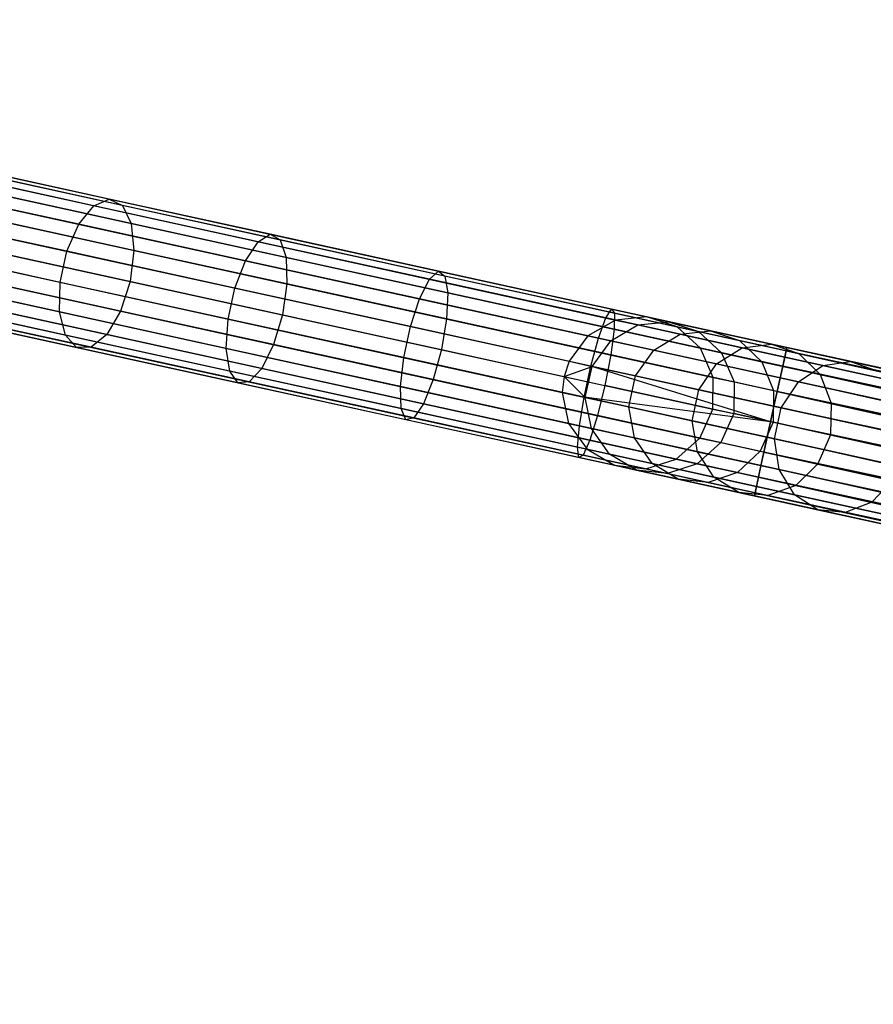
# Model space of a CAD drawing. Extents: x -102 to 102, y -101 to 102.
# Tile 137 of 256: x -89 to -77, y 10 to 22. Entities that reach past the tile are written whole.
import ezdxf

# ---------------------------------------------------------------- set-up
doc = ezdxf.new("R2010")
doc.units = 0
doc.header["$LTSCALE"] = 25.4
doc.layers.get('0').update_dxf_attribs({"linetype": 'CONTINUOUS'})

# ---------------------------------------------------------------- blocks, each defined once
blk = doc.blocks.new('NL2500011659_STL')
at = {"color": 0}
for p, q in [((-98.56, 22.453, -28.93), (-80.8, 18.563, -288.93)), ((-98.56, 22.453, -28.93), (-80.8, 18.563, -288.93)), ((-98.147, 22.494, -28.902), (-80.387, 18.605, -288.902)), ((-98.147, 22.494, -28.902), (-80.387, 18.605, -288.902)), ((-97.753, 22.363, -28.874), (-79.993, 18.474, -288.874)), ((-97.753, 22.363, -28.874), (-79.993, 18.474, -288.874)), ((-98.921, 22.247, -28.952), (-81.161, 18.358, -288.952)), ((-98.921, 22.247, -28.952), (-81.161, 18.358, -288.952)), ((-97.447, 22.083, -28.848), (-79.687, 18.194, -288.848)), ((-97.447, 22.083, -28.848), (-79.687, 18.194, -288.848)), ((-99.167, 21.912, -28.963), (-81.407, 18.023, -288.963)), ((-99.167, 21.912, -28.963), (-81.407, 18.023, -288.963)), ((-99.232, 21.714, -28.965), (-81.472, 17.824, -288.965)), ((-99.232, 21.714, -28.965), (-81.472, 17.824, -288.965)), ((-97.281, 21.703, -28.831), (-79.521, 17.813, -288.831)), ((-97.281, 21.703, -28.831), (-79.521, 17.813, -288.831)), ((-99.256, 21.506, -28.963), (-81.496, 17.616, -288.963)), ((-99.256, 21.506, -28.963), (-81.496, 17.616, -288.963)), ((-97.284, 21.287, -28.825), (-79.523, 17.397, -288.825)), ((-97.284, 21.287, -28.825), (-79.523, 17.397, -288.825)), ((-99.172, 21.099, -28.952), (-81.412, 17.209, -288.952)), ((-99.172, 21.099, -28.952), (-81.412, 17.209, -288.952)), ((-97.455, 20.908, -28.831), (-79.695, 17.019, -288.831)), ((-97.455, 20.908, -28.831), (-79.695, 17.019, -288.831)), ((-98.931, 20.761, -28.93), (-81.17, 16.872, -288.93)), ((-98.931, 20.761, -28.93), (-81.17, 16.872, -288.93)), ((-97.765, 20.632, -28.848), (-80.005, 16.742, -288.848)), ((-97.765, 20.632, -28.848), (-80.005, 16.742, -288.848)), ((-98.573, 20.551, -28.902), (-80.813, 16.662, -288.902)), ((-98.573, 20.551, -28.902), (-80.813, 16.662, -288.902)), ((-98.16, 20.505, -28.874), (-80.4, 16.616, -288.874)), ((-98.16, 20.505, -28.874), (-80.4, 16.616, -288.874)), ((-87.63, 20.059, -9.211), (-89.657, 20.503, -10.419)), ((-87.63, 20.059, -9.211), (-89.657, 20.503, -10.419)), ((-87.428, 20.147, -9.564), (-89.416, 20.582, -10.749)), ((-87.428, 20.147, -9.564), (-89.416, 20.582, -10.749)), ((-87.255, 20.064, -9.933), (-89.202, 20.491, -11.094)), ((-87.255, 20.064, -9.933), (-89.202, 20.491, -11.094)), ((-87.826, 19.817, -8.936), (-89.883, 20.268, -10.162)), ((-87.826, 19.817, -8.936), (-89.883, 20.268, -10.162)), ((-87.141, 19.826, -10.254), (-89.052, 20.245, -11.394)), ((-87.141, 19.826, -10.254), (-89.052, 20.245, -11.394)), ((-87.63, 20.059, -9.211), (-87.428, 20.147, -9.564)), ((-87.63, 20.059, -9.211), (-87.428, 20.147, -9.564)), ((-87.428, 20.147, -9.564), (-87.255, 20.064, -9.933)), ((-85.319, 19.685, -8.625), (-87.428, 20.147, -9.564)), ((-85.319, 19.685, -8.625), (-87.428, 20.147, -9.564)), ((-87.428, 20.147, -9.564), (-87.255, 20.064, -9.933)), ((-87.826, 19.817, -8.936), (-87.63, 20.059, -9.211)), ((-87.826, 19.817, -8.936), (-87.63, 20.059, -9.211)), ((-85.479, 19.588, -8.254), (-87.63, 20.059, -9.211)), ((-85.479, 19.588, -8.254), (-87.63, 20.059, -9.211)), ((-87.255, 20.064, -9.933), (-87.141, 19.826, -10.254)), ((-85.189, 19.612, -9.013), (-87.255, 20.064, -9.933)), ((-85.189, 19.612, -9.013), (-87.255, 20.064, -9.933)), ((-87.255, 20.064, -9.933), (-87.141, 19.826, -10.254)), ((-87.982, 19.463, -8.785), (-90.056, 19.917, -10.021)), ((-87.982, 19.463, -8.785), (-90.056, 19.917, -10.021)), ((-87.105, 19.474, -10.472), (-88.992, 19.887, -11.597)), ((-87.105, 19.474, -10.472), (-88.992, 19.887, -11.597)), ((-87.982, 19.463, -8.785), (-87.826, 19.817, -8.936)), ((-87.982, 19.463, -8.785), (-87.826, 19.817, -8.936)), ((-85.643, 19.339, -7.964), (-87.826, 19.817, -8.936)), ((-85.643, 19.339, -7.964), (-87.826, 19.817, -8.936)), ((-87.141, 19.826, -10.254), (-87.105, 19.474, -10.472)), ((-85.112, 19.382, -9.351), (-87.141, 19.826, -10.254)), ((-85.112, 19.382, -9.351), (-87.141, 19.826, -10.254)), ((-87.141, 19.826, -10.254), (-87.105, 19.474, -10.472)), ((-85.479, 19.588, -8.254), (-85.319, 19.685, -8.625)), ((-85.479, 19.588, -8.254), (-85.319, 19.685, -8.625)), ((-85.319, 19.685, -8.625), (-85.189, 19.612, -9.013)), ((-83.117, 19.202, -7.945), (-85.319, 19.685, -8.625)), ((-83.117, 19.202, -7.945), (-85.319, 19.685, -8.625)), ((-85.319, 19.685, -8.625), (-85.189, 19.612, -9.013)), ((-85.189, 19.612, -9.013), (-85.112, 19.382, -9.351)), ((-83.032, 19.139, -8.347), (-85.189, 19.612, -9.013)), ((-83.032, 19.139, -8.347), (-85.189, 19.612, -9.013)), ((-85.189, 19.612, -9.013), (-85.112, 19.382, -9.351)), ((-88.071, 19.056, -8.785), (-90.145, 19.511, -10.021)), ((-88.071, 19.056, -8.785), (-90.145, 19.511, -10.021)), ((-89.032, 19.48, -11.669), (-87.153, 19.068, -10.549)), ((-89.032, 19.48, -11.669), (-87.153, 19.068, -10.549)), ((-88.071, 19.056, -8.785), (-87.982, 19.463, -8.785)), ((-88.071, 19.056, -8.785), (-87.982, 19.463, -8.785)), ((-85.781, 18.981, -7.805), (-87.982, 19.463, -8.785)), ((-85.781, 18.981, -7.805), (-87.982, 19.463, -8.785)), ((-87.105, 19.474, -10.472), (-87.153, 19.068, -10.549)), ((-87.105, 19.474, -10.472), (-87.153, 19.068, -10.549)), ((-85.102, 19.035, -9.581), (-87.105, 19.474, -10.472)), ((-85.102, 19.035, -9.581), (-87.105, 19.474, -10.472)), ((-85.643, 19.339, -7.964), (-85.479, 19.588, -8.254)), ((-85.643, 19.339, -7.964), (-85.479, 19.588, -8.254)), ((-83.234, 19.097, -7.56), (-85.479, 19.588, -8.254)), ((-83.234, 19.097, -7.56), (-85.479, 19.588, -8.254)), ((-85.781, 18.981, -7.805), (-85.643, 19.339, -7.964)), ((-85.781, 18.981, -7.805), (-85.643, 19.339, -7.964)), ((-83.364, 18.84, -7.26), (-85.643, 19.339, -7.964)), ((-83.364, 18.84, -7.26), (-85.643, 19.339, -7.964)), ((-85.112, 19.382, -9.351), (-85.102, 19.035, -9.581)), ((-82.995, 18.918, -8.698), (-85.112, 19.382, -9.351)), ((-82.995, 18.918, -8.698), (-85.112, 19.382, -9.351)), ((-85.112, 19.382, -9.351), (-85.102, 19.035, -9.581)), ((-83.234, 19.097, -7.56), (-83.117, 19.202, -7.945)), ((-83.234, 19.097, -7.56), (-83.117, 19.202, -7.945)), ((-83.117, 19.202, -7.945), (-83.032, 19.139, -8.347)), ((-80.852, 18.706, -7.533), (-83.117, 19.202, -7.945)), ((-80.852, 18.706, -7.533), (-83.117, 19.202, -7.945)), ((-83.117, 19.202, -7.945), (-83.032, 19.139, -8.347)), ((-88.078, 18.669, -8.936), (-90.135, 19.12, -10.162)), ((-88.078, 18.669, -8.936), (-90.135, 19.12, -10.162)), ((-87.279, 18.679, -10.472), (-89.166, 19.093, -11.597)), ((-87.279, 18.679, -10.472), (-89.166, 19.093, -11.597)), ((-83.364, 18.84, -7.26), (-83.234, 19.097, -7.56)), ((-83.364, 18.84, -7.26), (-83.234, 19.097, -7.56)), ((-80.925, 18.591, -7.141), (-83.234, 19.097, -7.56)), ((-80.925, 18.591, -7.141), (-83.234, 19.097, -7.56)), ((-83.032, 19.139, -8.347), (-82.995, 18.918, -8.698)), ((-80.814, 18.654, -7.944), (-83.032, 19.139, -8.347)), ((-80.814, 18.654, -7.944), (-83.032, 19.139, -8.347)), ((-83.032, 19.139, -8.347), (-82.995, 18.918, -8.698)), ((-88.078, 18.669, -8.936), (-88.071, 19.056, -8.785)), ((-88.078, 18.669, -8.936), (-88.071, 19.056, -8.785)), ((-85.87, 18.574, -7.805), (-88.071, 19.056, -8.785)), ((-85.87, 18.574, -7.805), (-88.071, 19.056, -8.785)), ((-87.153, 19.068, -10.549), (-87.279, 18.679, -10.472)), ((-87.153, 19.068, -10.549), (-87.279, 18.679, -10.472)), ((-87.153, 19.068, -10.549), (-85.16, 18.632, -9.662)), ((-87.153, 19.068, -10.549), (-85.16, 18.632, -9.662)), ((-85.87, 18.574, -7.805), (-85.781, 18.981, -7.805)), ((-85.87, 18.574, -7.805), (-85.781, 18.981, -7.805)), ((-83.483, 18.477, -7.095), (-85.781, 18.981, -7.805)), ((-83.483, 18.477, -7.095), (-85.781, 18.981, -7.805)), ((-85.102, 19.035, -9.581), (-85.16, 18.632, -9.662)), ((-85.102, 19.035, -9.581), (-85.16, 18.632, -9.662)), ((-83.011, 18.578, -8.935), (-85.102, 19.035, -9.581)), ((-83.011, 18.578, -8.935), (-85.102, 19.035, -9.581)), ((-83.483, 18.477, -7.095), (-83.364, 18.84, -7.26)), ((-83.483, 18.477, -7.095), (-83.364, 18.84, -7.26)), ((-81.02, 18.327, -6.834), (-83.364, 18.84, -7.26)), ((-81.02, 18.327, -6.834), (-83.364, 18.84, -7.26)), ((-82.995, 18.918, -8.698), (-83.011, 18.578, -8.935)), ((-82.995, 18.918, -8.698), (-83.011, 18.578, -8.935)), ((-80.817, 18.442, -8.302), (-82.995, 18.918, -8.698)), ((-80.817, 18.442, -8.302), (-82.995, 18.918, -8.698)), ((-88.001, 18.367, -9.211), (-90.027, 18.811, -10.419)), ((-88.001, 18.367, -9.211), (-90.027, 18.811, -10.419)), ((-87.458, 18.374, -10.254), (-89.37, 18.793, -11.394)), ((-87.458, 18.374, -10.254), (-89.37, 18.793, -11.394)), ((-80.925, 18.591, -7.141), (-80.852, 18.706, -7.533)), ((-80.925, 18.591, -7.141), (-80.852, 18.706, -7.533)), ((-80.852, 18.706, -7.533), (-80.814, 18.654, -7.944)), ((-78.556, 18.204, -7.395), (-80.852, 18.706, -7.533)), ((-78.556, 18.204, -7.395), (-80.852, 18.706, -7.533)), ((-80.852, 18.706, -7.533), (-80.814, 18.654, -7.944)), ((-87.854, 18.204, -9.564), (-89.841, 18.639, -10.749)), ((-87.854, 18.204, -9.564), (-89.841, 18.639, -10.749)), ((-87.662, 18.206, -9.933), (-89.609, 18.632, -11.094)), ((-87.662, 18.206, -9.933), (-89.609, 18.632, -11.094)), ((-88.001, 18.367, -9.211), (-88.078, 18.669, -8.936)), ((-85.894, 18.191, -7.964), (-88.078, 18.669, -8.936)), ((-88.001, 18.367, -9.211), (-88.078, 18.669, -8.936)), ((-85.894, 18.191, -7.964), (-88.078, 18.669, -8.936)), ((-87.279, 18.679, -10.472), (-87.458, 18.374, -10.254)), ((-87.279, 18.679, -10.472), (-87.458, 18.374, -10.254)), ((-85.276, 18.241, -9.581), (-87.279, 18.679, -10.472)), ((-85.276, 18.241, -9.581), (-87.279, 18.679, -10.472)), ((-85.894, 18.191, -7.964), (-85.87, 18.574, -7.805)), ((-85.894, 18.191, -7.964), (-85.87, 18.574, -7.805)), ((-83.572, 18.071, -7.095), (-85.87, 18.574, -7.805)), ((-83.572, 18.071, -7.095), (-85.87, 18.574, -7.805)), ((-85.16, 18.632, -9.662), (-85.276, 18.241, -9.581)), ((-85.16, 18.632, -9.662), (-85.276, 18.241, -9.581)), ((-85.16, 18.632, -9.662), (-83.079, 18.176, -9.019)), ((-85.16, 18.632, -9.662), (-83.079, 18.176, -9.019)), ((-83.011, 18.578, -8.935), (-83.079, 18.176, -9.019)), ((-83.011, 18.578, -8.935), (-83.079, 18.176, -9.019)), ((-80.861, 18.107, -8.544), (-83.011, 18.578, -8.935)), ((-80.861, 18.107, -8.544), (-83.011, 18.578, -8.935)), ((-80.8, 18.563, -288.93), (-81.161, 18.358, -288.952)), ((-80.8, 18.563, -288.93), (-81.161, 18.358, -288.952)), ((-81.02, 18.327, -6.834), (-80.925, 18.591, -7.141)), ((-81.02, 18.327, -6.834), (-80.925, 18.591, -7.141)), ((-78.583, 18.078, -7), (-80.925, 18.591, -7.141)), ((-78.583, 18.078, -7), (-80.925, 18.591, -7.141)), ((-80.814, 18.654, -7.944), (-80.817, 18.442, -8.302)), ((-80.814, 18.654, -7.944), (-80.817, 18.442, -8.302)), ((-78.565, 18.161, -7.809), (-80.814, 18.654, -7.944)), ((-78.565, 18.161, -7.809), (-80.814, 18.654, -7.944)), ((-80.387, 18.605, -288.902), (-80.8, 18.563, -288.93)), ((-80.387, 18.605, -288.902), (-80.8, 18.563, -288.93)), ((-80.8, 18.563, -288.93), (-80.506, 18.499, -291.276)), ((-80.8, 18.563, -288.93), (-80.506, 18.499, -291.276)), ((-79.993, 18.474, -288.874), (-80.387, 18.605, -288.902)), ((-80.387, 18.605, -288.902), (-80.099, 18.541, -291.204)), ((-80.387, 18.605, -288.902), (-80.099, 18.541, -291.204)), ((-79.993, 18.474, -288.874), (-80.387, 18.605, -288.902)), ((-83.572, 18.071, -7.095), (-83.483, 18.477, -7.095)), ((-83.572, 18.071, -7.095), (-83.483, 18.477, -7.095)), ((-81.12, 17.96, -6.666), (-83.483, 18.477, -7.095)), ((-81.12, 17.96, -6.666), (-83.483, 18.477, -7.095)), ((-80.862, 18.292, -291.333), (-80.506, 18.499, -291.276)), ((-80.862, 18.292, -291.333), (-80.506, 18.499, -291.276)), ((-80.817, 18.442, -8.302), (-80.861, 18.107, -8.544)), ((-80.817, 18.442, -8.302), (-80.861, 18.107, -8.544)), ((-78.61, 17.958, -8.169), (-80.817, 18.442, -8.302)), ((-78.61, 17.958, -8.169), (-80.817, 18.442, -8.302)), ((-80.506, 18.499, -291.276), (-80.099, 18.541, -291.204)), ((-80.506, 18.499, -291.276), (-80.099, 18.541, -291.204)), ((-80.506, 18.499, -291.276), (-79.95, 18.377, -293.573)), ((-80.506, 18.499, -291.276), (-79.95, 18.377, -293.573)), ((-80.099, 18.541, -291.204), (-79.553, 18.422, -293.455)), ((-80.099, 18.541, -291.204), (-79.553, 18.422, -293.455)), ((-80.099, 18.541, -291.204), (-79.711, 18.412, -291.127)), ((-80.099, 18.541, -291.204), (-79.711, 18.412, -291.127)), ((-79.687, 18.194, -288.848), (-79.993, 18.474, -288.874)), ((-79.993, 18.474, -288.874), (-79.711, 18.412, -291.127)), ((-79.993, 18.474, -288.874), (-79.711, 18.412, -291.127)), ((-79.687, 18.194, -288.848), (-79.993, 18.474, -288.874)), ((-87.854, 18.204, -9.564), (-88.001, 18.367, -9.211)), ((-85.85, 17.896, -8.254), (-88.001, 18.367, -9.211)), ((-87.854, 18.204, -9.564), (-88.001, 18.367, -9.211)), ((-85.85, 17.896, -8.254), (-88.001, 18.367, -9.211)), ((-87.458, 18.374, -10.254), (-87.662, 18.206, -9.933)), ((-87.458, 18.374, -10.254), (-87.662, 18.206, -9.933)), ((-85.43, 17.93, -9.351), (-87.458, 18.374, -10.254)), ((-85.43, 17.93, -9.351), (-87.458, 18.374, -10.254)), ((-81.161, 18.358, -288.952), (-81.407, 18.023, -288.963)), ((-81.161, 18.358, -288.952), (-81.407, 18.023, -288.963)), ((-81.161, 18.358, -288.952), (-80.862, 18.292, -291.333)), ((-81.161, 18.358, -288.952), (-80.862, 18.292, -291.333)), ((-81.12, 17.96, -6.666), (-81.02, 18.327, -6.834)), ((-81.12, 17.96, -6.666), (-81.02, 18.327, -6.834)), ((-78.643, 17.806, -6.691), (-81.02, 18.327, -6.834)), ((-78.643, 17.806, -6.691), (-81.02, 18.327, -6.834)), ((-80.298, 18.169, -293.664), (-79.95, 18.377, -293.573)), ((-80.298, 18.169, -293.664), (-79.95, 18.377, -293.573)), ((-79.95, 18.377, -293.573), (-79.553, 18.422, -293.455)), ((-79.95, 18.377, -293.573), (-79.553, 18.422, -293.455)), ((-79.95, 18.377, -293.573), (-79.139, 18.2, -295.788)), ((-79.95, 18.377, -293.573), (-79.139, 18.2, -295.788)), ((-79.711, 18.412, -291.127), (-79.177, 18.295, -293.333)), ((-79.711, 18.412, -291.127), (-79.177, 18.295, -293.333)), ((-79.711, 18.412, -291.127), (-79.41, 18.133, -291.061)), ((-79.711, 18.412, -291.127), (-79.41, 18.133, -291.061)), ((-79.553, 18.422, -293.455), (-78.758, 18.248, -295.628)), ((-79.553, 18.422, -293.455), (-78.758, 18.248, -295.628)), ((-79.553, 18.422, -293.455), (-79.177, 18.295, -293.333)), ((-79.553, 18.422, -293.455), (-79.177, 18.295, -293.333)), ((-87.662, 18.206, -9.933), (-87.854, 18.204, -9.564)), ((-87.662, 18.206, -9.933), (-87.854, 18.204, -9.564)), ((-85.744, 17.742, -8.625), (-87.854, 18.204, -9.564)), ((-85.744, 17.742, -8.625), (-87.854, 18.204, -9.564)), ((-85.596, 17.754, -9.013), (-87.662, 18.206, -9.933)), ((-85.596, 17.754, -9.013), (-87.662, 18.206, -9.933)), ((-85.85, 17.896, -8.254), (-85.894, 18.191, -7.964)), ((-83.615, 17.692, -7.26), (-85.894, 18.191, -7.964)), ((-85.85, 17.896, -8.254), (-85.894, 18.191, -7.964)), ((-83.615, 17.692, -7.26), (-85.894, 18.191, -7.964)), ((-85.276, 18.241, -9.581), (-85.43, 17.93, -9.351)), ((-85.276, 18.241, -9.581), (-85.43, 17.93, -9.351)), ((-83.186, 17.783, -8.935), (-85.276, 18.241, -9.581)), ((-83.186, 17.783, -8.935), (-85.276, 18.241, -9.581)), ((-83.079, 18.176, -9.019), (-83.186, 17.783, -8.935)), ((-83.079, 18.176, -9.019), (-83.186, 17.783, -8.935)), ((-83.079, 18.176, -9.019), (-80.939, 17.707, -8.63)), ((-83.079, 18.176, -9.019), (-80.939, 17.707, -8.63)), ((-81.106, 17.957, -291.365), (-80.862, 18.292, -291.333)), ((-81.106, 17.957, -291.365), (-80.862, 18.292, -291.333)), ((-80.862, 18.292, -291.333), (-80.298, 18.169, -293.664)), ((-80.862, 18.292, -291.333), (-80.298, 18.169, -293.664)), ((-79.521, 17.813, -288.831), (-79.687, 18.194, -288.848)), ((-79.687, 18.194, -288.848), (-79.41, 18.133, -291.061)), ((-79.687, 18.194, -288.848), (-79.41, 18.133, -291.061)), ((-79.521, 17.813, -288.831), (-79.687, 18.194, -288.848)), ((-79.475, 17.988, -295.913), (-79.139, 18.2, -295.788)), ((-79.475, 17.988, -295.913), (-79.139, 18.2, -295.788)), ((-79.177, 18.295, -293.333), (-78.398, 18.125, -295.461)), ((-79.177, 18.295, -293.333), (-78.398, 18.125, -295.461)), ((-79.177, 18.295, -293.333), (-78.885, 18.018, -293.226)), ((-79.177, 18.295, -293.333), (-78.885, 18.018, -293.226)), ((-79.139, 18.2, -295.788), (-78.758, 18.248, -295.628)), ((-79.139, 18.2, -295.788), (-78.758, 18.248, -295.628)), ((-79.139, 18.2, -295.788), (-78.085, 17.969, -297.893)), ((-79.139, 18.2, -295.788), (-78.085, 17.969, -297.893)), ((-78.758, 18.248, -295.628), (-77.724, 18.021, -297.692)), ((-78.758, 18.248, -295.628), (-77.724, 18.021, -297.692)), ((-78.758, 18.248, -295.628), (-78.398, 18.125, -295.461)), ((-78.758, 18.248, -295.628), (-78.398, 18.125, -295.461)), ((-78.556, 18.204, -7.395), (-78.583, 18.078, -7)), ((-78.556, 18.204, -7.395), (-78.583, 18.078, -7)), ((-78.565, 18.161, -7.809), (-78.556, 18.204, -7.395)), ((-78.565, 18.161, -7.809), (-78.556, 18.204, -7.395)), ((-78.556, 18.204, -7.395), (-42.04, 10.207, -7.605)), ((-42.04, 10.207, -7.395), (-78.556, 18.204, -7.395)), ((-78.556, 18.204, -7.395), (-42.04, 10.207, -7.605)), ((-42.05, 10.164, -7.191), (-78.556, 18.204, -7.395)), ((-42.05, 10.164, -7.191), (-78.556, 18.204, -7.395)), ((-42.04, 10.207, -7.395), (-78.556, 18.204, -7.395)), ((-83.615, 17.692, -7.26), (-83.572, 18.071, -7.095)), ((-83.615, 17.692, -7.26), (-83.572, 18.071, -7.095)), ((-81.209, 17.554, -6.666), (-83.572, 18.071, -7.095)), ((-81.209, 17.554, -6.666), (-83.572, 18.071, -7.095)), ((-80.861, 18.107, -8.544), (-80.939, 17.707, -8.63)), ((-80.861, 18.107, -8.544), (-80.939, 17.707, -8.63)), ((-78.682, 17.629, -8.414), (-80.861, 18.107, -8.544)), ((-78.682, 17.629, -8.414), (-80.861, 18.107, -8.544)), ((-80.537, 17.832, -293.714), (-80.298, 18.169, -293.664)), ((-80.537, 17.832, -293.714), (-80.298, 18.169, -293.664)), ((-80.298, 18.169, -293.664), (-79.475, 17.988, -295.913)), ((-80.298, 18.169, -293.664), (-79.475, 17.988, -295.913)), ((-79.41, 18.133, -291.061), (-78.885, 18.018, -293.226)), ((-79.41, 18.133, -291.061), (-78.885, 18.018, -293.226)), ((-79.41, 18.133, -291.061), (-79.247, 17.753, -291.016)), ((-79.41, 18.133, -291.061), (-79.247, 17.753, -291.016)), ((-78.583, 18.078, -7), (-78.643, 17.806, -6.691)), ((-78.583, 18.078, -7), (-78.643, 17.806, -6.691)), ((-78.61, 17.958, -8.169), (-78.565, 18.161, -7.809)), ((-78.61, 17.958, -8.169), (-78.565, 18.161, -7.809)), ((-78.583, 18.078, -7), (-42.05, 10.164, -7.191)), ((-42.094, 9.961, -6.831), (-78.583, 18.078, -7)), ((-42.094, 9.961, -6.831), (-78.583, 18.078, -7)), ((-42.068, 10.081, -7), (-78.583, 18.078, -7)), ((-42.068, 10.081, -7), (-78.583, 18.078, -7)), ((-78.583, 18.078, -7), (-42.05, 10.164, -7.191)), ((-78.565, 18.161, -7.809), (-42.068, 10.081, -8)), ((-42.04, 10.207, -7.605), (-78.565, 18.161, -7.809)), ((-42.04, 10.207, -7.605), (-78.565, 18.161, -7.809)), ((-42.05, 10.164, -7.809), (-78.565, 18.161, -7.809)), ((-42.05, 10.164, -7.809), (-78.565, 18.161, -7.809)), ((-78.565, 18.161, -7.809), (-42.068, 10.081, -8)), ((-78.398, 18.125, -295.461), (-77.385, 17.903, -297.483)), ((-78.398, 18.125, -295.461), (-77.385, 17.903, -297.483)), ((-78.398, 18.125, -295.461), (-78.121, 17.851, -295.315)), ((-78.398, 18.125, -295.461), (-78.121, 17.851, -295.315)), ((-85.43, 17.93, -9.351), (-85.596, 17.754, -9.013)), ((-85.43, 17.93, -9.351), (-85.596, 17.754, -9.013)), ((-83.313, 17.467, -8.698), (-85.43, 17.93, -9.351)), ((-83.313, 17.467, -8.698), (-85.43, 17.93, -9.351)), ((-81.407, 18.023, -288.963), (-81.472, 17.824, -288.965)), ((-81.407, 18.023, -288.963), (-81.472, 17.824, -288.965)), ((-81.472, 17.824, -288.965), (-81.106, 17.957, -291.365)), ((-81.472, 17.824, -288.965), (-81.106, 17.957, -291.365)), ((-81.407, 18.023, -288.963), (-81.106, 17.957, -291.365)), ((-81.407, 18.023, -288.963), (-81.106, 17.957, -291.365)), ((-81.209, 17.554, -6.666), (-81.12, 17.96, -6.666)), ((-81.209, 17.554, -6.666), (-81.12, 17.96, -6.666)), ((-81.195, 17.551, -291.365), (-81.106, 17.957, -291.365)), ((-81.195, 17.551, -291.365), (-81.106, 17.957, -291.365)), ((-78.769, 17.232, -6.5), (-81.12, 17.96, -6.666)), ((-78.769, 17.232, -6.5), (-81.12, 17.96, -6.666)), ((-78.724, 17.435, -6.522), (-81.12, 17.96, -6.666)), ((-78.724, 17.435, -6.522), (-81.12, 17.96, -6.666)), ((-81.106, 17.957, -291.365), (-80.537, 17.832, -293.714)), ((-81.106, 17.957, -291.365), (-80.537, 17.832, -293.714)), ((-79.707, 17.65, -295.981), (-79.475, 17.988, -295.913)), ((-79.707, 17.65, -295.981), (-79.475, 17.988, -295.913)), ((-79.475, 17.988, -295.913), (-78.404, 17.754, -298.049)), ((-79.475, 17.988, -295.913), (-78.404, 17.754, -298.049)), ((-78.885, 18.018, -293.226), (-78.121, 17.851, -295.315)), ((-78.885, 18.018, -293.226), (-78.121, 17.851, -295.315)), ((-78.885, 18.018, -293.226), (-78.729, 17.64, -293.154)), ((-78.885, 18.018, -293.226), (-78.729, 17.64, -293.154)), ((-78.682, 17.629, -8.414), (-78.61, 17.958, -8.169)), ((-78.682, 17.629, -8.414), (-78.61, 17.958, -8.169)), ((-78.61, 17.958, -8.169), (-42.127, 9.809, -8.309)), ((-42.068, 10.081, -8), (-78.61, 17.958, -8.169)), ((-42.068, 10.081, -8), (-78.61, 17.958, -8.169)), ((-42.094, 9.961, -8.169), (-78.61, 17.958, -8.169)), ((-42.094, 9.961, -8.169), (-78.61, 17.958, -8.169)), ((-78.61, 17.958, -8.169), (-42.127, 9.809, -8.309)), ((-78.404, 17.754, -298.049), (-78.085, 17.969, -297.893)), ((-78.404, 17.754, -298.049), (-78.085, 17.969, -297.893)), ((-78.085, 17.969, -297.893), (-77.724, 18.021, -297.692)), ((-78.085, 17.969, -297.893), (-77.724, 18.021, -297.692)), ((-78.085, 17.969, -297.893), (-76.8, 17.687, -299.859)), ((-78.085, 17.969, -297.893), (-76.8, 17.687, -299.859)), ((-77.724, 18.021, -297.692), (-76.464, 17.746, -299.621)), ((-77.724, 18.021, -297.692), (-76.464, 17.746, -299.621)), ((-77.724, 18.021, -297.692), (-77.385, 17.903, -297.483)), ((-77.724, 18.021, -297.692), (-77.385, 17.903, -297.483)), ((-85.744, 17.742, -8.625), (-85.85, 17.896, -8.254)), ((-83.604, 17.405, -7.56), (-85.85, 17.896, -8.254)), ((-85.744, 17.742, -8.625), (-85.85, 17.896, -8.254)), ((-83.604, 17.405, -7.56), (-85.85, 17.896, -8.254)), ((-81.472, 17.824, -288.965), (-81.496, 17.616, -288.963)), ((-81.472, 17.824, -288.965), (-81.496, 17.616, -288.963)), ((-81.472, 17.824, -288.965), (-81.195, 17.551, -291.365)), ((-81.472, 17.824, -288.965), (-81.195, 17.551, -291.365)), ((-80.626, 17.426, -293.714), (-80.537, 17.832, -293.714)), ((-80.626, 17.426, -293.714), (-80.537, 17.832, -293.714)), ((-80.537, 17.832, -293.714), (-79.707, 17.65, -295.981)), ((-80.537, 17.832, -293.714), (-79.707, 17.65, -295.981)), ((-79.523, 17.397, -288.825), (-79.521, 17.813, -288.831)), ((-79.523, 17.397, -288.825), (-79.521, 17.813, -288.831)), ((-79.521, 17.813, -288.831), (-79.247, 17.753, -291.016)), ((-79.521, 17.813, -288.831), (-79.247, 17.753, -291.016)), ((-78.643, 17.806, -6.691), (-78.724, 17.435, -6.522)), ((-78.643, 17.806, -6.691), (-78.724, 17.435, -6.522)), ((-78.643, 17.806, -6.691), (-42.094, 9.961, -6.831)), ((-42.166, 9.632, -6.586), (-78.643, 17.806, -6.691)), ((-42.166, 9.632, -6.586), (-78.643, 17.806, -6.691)), ((-42.127, 9.809, -6.691), (-78.643, 17.806, -6.691)), ((-42.127, 9.809, -6.691), (-78.643, 17.806, -6.691)), ((-78.643, 17.806, -6.691), (-42.094, 9.961, -6.831)), ((-78.121, 17.851, -295.315), (-77.126, 17.633, -297.3)), ((-78.121, 17.851, -295.315), (-77.126, 17.633, -297.3)), ((-78.121, 17.851, -295.315), (-77.975, 17.475, -295.216)), ((-78.121, 17.851, -295.315), (-77.975, 17.475, -295.216)), ((-85.596, 17.754, -9.013), (-85.744, 17.742, -8.625)), ((-85.596, 17.754, -9.013), (-85.744, 17.742, -8.625)), ((-83.542, 17.259, -7.945), (-85.744, 17.742, -8.625)), ((-83.542, 17.259, -7.945), (-85.744, 17.742, -8.625)), ((-83.439, 17.281, -8.347), (-85.596, 17.754, -9.013)), ((-83.439, 17.281, -8.347), (-85.596, 17.754, -9.013)), ((-83.604, 17.405, -7.56), (-83.615, 17.692, -7.26)), ((-81.271, 17.178, -6.834), (-83.615, 17.692, -7.26)), ((-83.604, 17.405, -7.56), (-83.615, 17.692, -7.26)), ((-81.271, 17.178, -6.834), (-83.615, 17.692, -7.26)), ((-83.186, 17.783, -8.935), (-83.313, 17.467, -8.698)), ((-83.186, 17.783, -8.935), (-83.313, 17.467, -8.698)), ((-81.036, 17.312, -8.544), (-83.186, 17.783, -8.935)), ((-81.036, 17.312, -8.544), (-83.186, 17.783, -8.935)), ((-80.939, 17.707, -8.63), (-81.036, 17.312, -8.544)), ((-80.939, 17.707, -8.63), (-81.036, 17.312, -8.544)), ((-78.769, 17.232, -8.5), (-80.939, 17.707, -8.63)), ((-78.769, 17.232, -8.5), (-80.939, 17.707, -8.63)), ((-79.247, 17.753, -291.016), (-79.251, 17.338, -291)), ((-79.247, 17.753, -291.016), (-79.251, 17.338, -291)), ((-79.247, 17.753, -291.016), (-78.729, 17.64, -293.154)), ((-79.247, 17.753, -291.016), (-78.729, 17.64, -293.154)), ((-78.628, 17.414, -298.135), (-78.404, 17.754, -298.049)), ((-78.628, 17.414, -298.135), (-78.404, 17.754, -298.049)), ((-78.404, 17.754, -298.049), (-77.1, 17.468, -300.045)), ((-78.404, 17.754, -298.049), (-77.1, 17.468, -300.045)), ((-81.496, 17.616, -288.963), (-81.412, 17.209, -288.952)), ((-81.496, 17.616, -288.963), (-81.195, 17.551, -291.365)), ((-81.496, 17.616, -288.963), (-81.412, 17.209, -288.952)), ((-81.496, 17.616, -288.963), (-81.195, 17.551, -291.365)), ((-81.271, 17.178, -6.834), (-81.209, 17.554, -6.666)), ((-81.271, 17.178, -6.834), (-81.209, 17.554, -6.666)), ((-78.813, 17.029, -6.522), (-81.209, 17.554, -6.666)), ((-78.813, 17.029, -6.522), (-81.209, 17.554, -6.666)), ((-78.769, 17.232, -6.5), (-81.209, 17.554, -6.666)), ((-78.769, 17.232, -6.5), (-81.209, 17.554, -6.666)), ((-81.114, 17.144, -291.333), (-81.195, 17.551, -291.365)), ((-81.195, 17.551, -291.365), (-80.626, 17.426, -293.714)), ((-81.195, 17.551, -291.365), (-80.626, 17.426, -293.714)), ((-81.114, 17.144, -291.333), (-81.195, 17.551, -291.365)), ((-79.796, 17.244, -295.981), (-79.707, 17.65, -295.981)), ((-79.796, 17.244, -295.981), (-79.707, 17.65, -295.981)), ((-79.707, 17.65, -295.981), (-78.628, 17.414, -298.135)), ((-79.707, 17.65, -295.981), (-78.628, 17.414, -298.135)), ((-78.769, 17.232, -8.5), (-78.682, 17.629, -8.414)), ((-78.769, 17.232, -8.5), (-78.682, 17.629, -8.414)), ((-78.729, 17.64, -293.154), (-78.736, 17.225, -293.128)), ((-78.729, 17.64, -293.154), (-78.736, 17.225, -293.128)), ((-78.729, 17.64, -293.154), (-77.975, 17.475, -295.216)), ((-78.729, 17.64, -293.154), (-77.975, 17.475, -295.216)), ((-78.682, 17.629, -8.414), (-42.209, 9.438, -8.478)), ((-42.127, 9.809, -8.309), (-78.682, 17.629, -8.414)), ((-42.127, 9.809, -8.309), (-78.682, 17.629, -8.414)), ((-42.166, 9.632, -8.414), (-78.682, 17.629, -8.414)), ((-42.166, 9.632, -8.414), (-78.682, 17.629, -8.414)), ((-78.682, 17.629, -8.414), (-42.209, 9.438, -8.478)), ((-83.542, 17.259, -7.945), (-83.604, 17.405, -7.56)), ((-81.295, 16.899, -7.141), (-83.604, 17.405, -7.56)), ((-83.542, 17.259, -7.945), (-83.604, 17.405, -7.56)), ((-81.295, 16.899, -7.141), (-83.604, 17.405, -7.56)), ((-83.313, 17.467, -8.698), (-83.439, 17.281, -8.347)), ((-83.313, 17.467, -8.698), (-83.439, 17.281, -8.347)), ((-81.135, 16.99, -8.302), (-83.313, 17.467, -8.698)), ((-81.135, 16.99, -8.302), (-83.313, 17.467, -8.698)), ((-80.549, 17.02, -293.664), (-80.626, 17.426, -293.714)), ((-80.626, 17.426, -293.714), (-79.796, 17.244, -295.981)), ((-80.626, 17.426, -293.714), (-79.796, 17.244, -295.981)), ((-80.549, 17.02, -293.664), (-80.626, 17.426, -293.714)), ((-78.724, 17.435, -6.522), (-78.769, 17.232, -6.5)), ((-78.724, 17.435, -6.522), (-78.769, 17.232, -6.5)), ((-78.724, 17.435, -6.522), (-42.166, 9.632, -6.586)), ((-42.209, 9.438, -6.522), (-78.724, 17.435, -6.522)), ((-42.209, 9.438, -6.522), (-78.724, 17.435, -6.522)), ((-78.724, 17.435, -6.522), (-42.166, 9.632, -6.586)), ((-78.717, 17.008, -298.135), (-78.628, 17.414, -298.135)), ((-78.717, 17.008, -298.135), (-78.628, 17.414, -298.135)), ((-78.628, 17.414, -298.135), (-77.314, 17.126, -300.147)), ((-78.628, 17.414, -298.135), (-77.314, 17.126, -300.147)), ((-77.975, 17.475, -295.216), (-77.984, 17.06, -295.181)), ((-77.975, 17.475, -295.216), (-77.984, 17.06, -295.181)), ((-77.975, 17.475, -295.216), (-76.993, 17.259, -297.176)), ((-77.975, 17.475, -295.216), (-76.993, 17.259, -297.176)), ((-83.439, 17.281, -8.347), (-83.542, 17.259, -7.945)), ((-83.439, 17.281, -8.347), (-83.542, 17.259, -7.945)), ((-81.221, 16.796, -7.944), (-83.439, 17.281, -8.347)), ((-81.221, 16.796, -7.944), (-83.439, 17.281, -8.347)), ((-81.036, 17.312, -8.544), (-81.135, 16.99, -8.302)), ((-81.036, 17.312, -8.544), (-81.135, 16.99, -8.302)), ((-78.856, 16.835, -8.414), (-81.036, 17.312, -8.544)), ((-78.856, 16.835, -8.414), (-81.036, 17.312, -8.544)), ((-79.695, 17.019, -288.831), (-79.523, 17.397, -288.825)), ((-79.695, 17.019, -288.831), (-79.523, 17.397, -288.825)), ((-79.523, 17.397, -288.825), (-79.251, 17.338, -291)), ((-79.523, 17.397, -288.825), (-79.251, 17.338, -291)), ((-79.251, 17.338, -291), (-79.421, 16.959, -291.016)), ((-79.251, 17.338, -291), (-79.421, 16.959, -291.016)), ((-78.736, 17.225, -293.128), (-79.251, 17.338, -291)), ((-78.736, 17.225, -293.128), (-79.251, 17.338, -291)), ((-81.278, 16.763, -7.533), (-83.542, 17.259, -7.945)), ((-81.278, 16.763, -7.533), (-83.542, 17.259, -7.945)), ((-81.412, 17.209, -288.952), (-81.17, 16.872, -288.93)), ((-81.412, 17.209, -288.952), (-81.114, 17.144, -291.333)), ((-81.412, 17.209, -288.952), (-81.17, 16.872, -288.93)), ((-81.412, 17.209, -288.952), (-81.114, 17.144, -291.333)), ((-81.295, 16.899, -7.141), (-81.271, 17.178, -6.834)), ((-81.295, 16.899, -7.141), (-81.271, 17.178, -6.834)), ((-78.894, 16.658, -6.691), (-81.271, 17.178, -6.834)), ((-78.894, 16.658, -6.691), (-81.271, 17.178, -6.834)), ((-80.877, 16.807, -291.276), (-81.114, 17.144, -291.333)), ((-81.114, 17.144, -291.333), (-80.549, 17.02, -293.664)), ((-81.114, 17.144, -291.333), (-80.549, 17.02, -293.664)), ((-80.877, 16.807, -291.276), (-81.114, 17.144, -291.333)), ((-79.726, 16.84, -295.913), (-79.796, 17.244, -295.981)), ((-79.796, 17.244, -295.981), (-78.717, 17.008, -298.135)), ((-79.796, 17.244, -295.981), (-78.717, 17.008, -298.135)), ((-79.726, 16.84, -295.913), (-79.796, 17.244, -295.981)), ((-78.736, 17.225, -293.128), (-78.903, 16.845, -293.154)), ((-78.736, 17.225, -293.128), (-78.903, 16.845, -293.154)), ((-78.856, 16.835, -8.414), (-78.769, 17.232, -8.5)), ((-78.856, 16.835, -8.414), (-78.769, 17.232, -8.5)), ((-78.769, 17.232, -6.5), (-78.813, 17.029, -6.522)), ((-78.769, 17.232, -6.5), (-78.813, 17.029, -6.522)), ((-42.209, 9.438, -8.478), (-78.769, 17.232, -8.5)), ((-42.253, 9.235, -6.5), (-78.769, 17.232, -6.5)), ((-42.253, 9.235, -6.5), (-78.769, 17.232, -6.5)), ((-42.253, 9.235, -8.5), (-78.769, 17.232, -8.5)), ((-42.209, 9.438, -8.478), (-78.769, 17.232, -8.5)), ((-42.253, 9.235, -8.5), (-78.769, 17.232, -8.5)), ((-42.298, 9.032, -8.478), (-78.769, 17.232, -8.5)), ((-42.298, 9.032, -8.478), (-78.769, 17.232, -8.5)), ((-77.984, 17.06, -295.181), (-78.736, 17.225, -293.128)), ((-77.984, 17.06, -295.181), (-78.736, 17.225, -293.128)), ((-80.32, 16.685, -293.573), (-80.549, 17.02, -293.664)), ((-80.549, 17.02, -293.664), (-79.726, 16.84, -295.913)), ((-80.549, 17.02, -293.664), (-79.726, 16.84, -295.913)), ((-80.32, 16.685, -293.573), (-80.549, 17.02, -293.664)), ((-80.005, 16.742, -288.848), (-79.695, 17.019, -288.831)), ((-80.005, 16.742, -288.848), (-79.695, 17.019, -288.831)), ((-79.695, 17.019, -288.831), (-79.421, 16.959, -291.016)), ((-79.695, 17.019, -288.831), (-79.421, 16.959, -291.016)), ((-78.813, 17.029, -6.522), (-78.894, 16.658, -6.691)), ((-78.813, 17.029, -6.522), (-78.894, 16.658, -6.691)), ((-42.34, 8.838, -6.586), (-78.813, 17.029, -6.522)), ((-42.34, 8.838, -6.586), (-78.813, 17.029, -6.522)), ((-42.298, 9.032, -6.522), (-78.813, 17.029, -6.522)), ((-42.298, 9.032, -6.522), (-78.813, 17.029, -6.522)), ((-77.984, 17.06, -295.181), (-78.149, 16.68, -295.216)), ((-77.984, 17.06, -295.181), (-78.149, 16.68, -295.216)), ((-77.007, 16.846, -297.132), (-77.984, 17.06, -295.181)), ((-77.007, 16.846, -297.132), (-77.984, 17.06, -295.181)), ((-81.278, 16.763, -7.533), (-81.295, 16.899, -7.141)), ((-78.954, 16.386, -7), (-81.295, 16.899, -7.141)), ((-81.278, 16.763, -7.533), (-81.295, 16.899, -7.141)), ((-78.954, 16.386, -7), (-81.295, 16.899, -7.141)), ((-81.135, 16.99, -8.302), (-81.221, 16.796, -7.944)), ((-81.135, 16.99, -8.302), (-81.221, 16.796, -7.944)), ((-78.928, 16.506, -8.169), (-81.135, 16.99, -8.302)), ((-78.928, 16.506, -8.169), (-81.135, 16.99, -8.302)), ((-79.421, 16.959, -291.016), (-79.728, 16.681, -291.061)), ((-79.421, 16.959, -291.016), (-79.728, 16.681, -291.061)), ((-79.421, 16.959, -291.016), (-78.903, 16.845, -293.154)), ((-79.421, 16.959, -291.016), (-78.903, 16.845, -293.154)), ((-78.656, 16.606, -298.049), (-78.717, 17.008, -298.135)), ((-78.717, 17.008, -298.135), (-77.402, 16.72, -300.147)), ((-78.717, 17.008, -298.135), (-77.402, 16.72, -300.147)), ((-78.656, 16.606, -298.049), (-78.717, 17.008, -298.135)), ((-81.221, 16.796, -7.944), (-81.278, 16.763, -7.533)), ((-81.221, 16.796, -7.944), (-81.278, 16.763, -7.533)), ((-78.981, 16.261, -7.395), (-81.278, 16.763, -7.533)), ((-78.981, 16.261, -7.395), (-81.278, 16.763, -7.533)), ((-78.972, 16.303, -7.809), (-81.221, 16.796, -7.944)), ((-78.972, 16.303, -7.809), (-81.221, 16.796, -7.944)), ((-81.17, 16.872, -288.93), (-80.813, 16.662, -288.902)), ((-81.17, 16.872, -288.93), (-80.813, 16.662, -288.902)), ((-81.17, 16.872, -288.93), (-80.877, 16.807, -291.276)), ((-81.17, 16.872, -288.93), (-80.877, 16.807, -291.276)), ((-80.524, 16.598, -291.204), (-80.877, 16.807, -291.276)), ((-80.877, 16.807, -291.276), (-80.32, 16.685, -293.573)), ((-80.877, 16.807, -291.276), (-80.32, 16.685, -293.573)), ((-80.524, 16.598, -291.204), (-80.877, 16.807, -291.276)), ((-79.51, 16.508, -295.788), (-79.726, 16.84, -295.913)), ((-79.726, 16.84, -295.913), (-78.656, 16.606, -298.049)), ((-79.726, 16.84, -295.913), (-78.656, 16.606, -298.049)), ((-79.51, 16.508, -295.788), (-79.726, 16.84, -295.913)), ((-78.903, 16.845, -293.154), (-79.203, 16.567, -293.226)), ((-78.903, 16.845, -293.154), (-79.203, 16.567, -293.226)), ((-78.928, 16.506, -8.169), (-78.856, 16.835, -8.414)), ((-78.928, 16.506, -8.169), (-78.856, 16.835, -8.414)), ((-78.903, 16.845, -293.154), (-78.149, 16.68, -295.216)), ((-78.903, 16.845, -293.154), (-78.149, 16.68, -295.216)), ((-78.856, 16.835, -8.414), (-42.379, 8.661, -8.309)), ((-42.298, 9.032, -8.478), (-78.856, 16.835, -8.414)), ((-42.298, 9.032, -8.478), (-78.856, 16.835, -8.414)), ((-42.34, 8.838, -8.414), (-78.856, 16.835, -8.414)), ((-42.34, 8.838, -8.414), (-78.856, 16.835, -8.414)), ((-78.856, 16.835, -8.414), (-42.379, 8.661, -8.309)), ((-80.813, 16.662, -288.902), (-80.4, 16.616, -288.874)), ((-80.813, 16.662, -288.902), (-80.4, 16.616, -288.874)), ((-80.813, 16.662, -288.902), (-80.524, 16.598, -291.204)), ((-80.813, 16.662, -288.902), (-80.524, 16.598, -291.204)), ((-80.4, 16.616, -288.874), (-80.005, 16.742, -288.848)), ((-80.4, 16.616, -288.874), (-80.005, 16.742, -288.848)), ((-79.979, 16.479, -293.455), (-80.32, 16.685, -293.573)), ((-80.32, 16.685, -293.573), (-79.51, 16.508, -295.788)), ((-80.32, 16.685, -293.573), (-79.51, 16.508, -295.788)), ((-79.979, 16.479, -293.455), (-80.32, 16.685, -293.573)), ((-79.728, 16.681, -291.061), (-80.118, 16.554, -291.127)), ((-79.728, 16.681, -291.061), (-80.118, 16.554, -291.127)), ((-80.005, 16.742, -288.848), (-79.728, 16.681, -291.061)), ((-80.005, 16.742, -288.848), (-79.728, 16.681, -291.061)), ((-79.728, 16.681, -291.061), (-79.203, 16.567, -293.226)), ((-79.728, 16.681, -291.061), (-79.203, 16.567, -293.226)), ((-78.894, 16.658, -6.691), (-78.954, 16.386, -7)), ((-78.894, 16.658, -6.691), (-78.954, 16.386, -7)), ((-78.894, 16.658, -6.691), (-42.34, 8.838, -6.586)), ((-42.412, 8.509, -6.831), (-78.894, 16.658, -6.691)), ((-42.412, 8.509, -6.831), (-78.894, 16.658, -6.691)), ((-42.379, 8.661, -6.691), (-78.894, 16.658, -6.691)), ((-42.379, 8.661, -6.691), (-78.894, 16.658, -6.691)), ((-78.894, 16.658, -6.691), (-42.34, 8.838, -6.586)), ((-78.149, 16.68, -295.216), (-78.439, 16.399, -295.315)), ((-78.149, 16.68, -295.216), (-78.439, 16.399, -295.315)), ((-78.149, 16.68, -295.216), (-77.167, 16.465, -297.176)), ((-78.149, 16.68, -295.216), (-77.167, 16.465, -297.176)), ((-80.118, 16.554, -291.127), (-80.524, 16.598, -291.204)), ((-80.524, 16.598, -291.204), (-79.979, 16.479, -293.455)), ((-80.524, 16.598, -291.204), (-79.979, 16.479, -293.455)), ((-80.118, 16.554, -291.127), (-80.524, 16.598, -291.204)), ((-80.4, 16.616, -288.874), (-80.118, 16.554, -291.127)), ((-80.4, 16.616, -288.874), (-80.118, 16.554, -291.127)), ((-80.118, 16.554, -291.127), (-79.584, 16.437, -293.333)), ((-80.118, 16.554, -291.127), (-79.584, 16.437, -293.333)), ((-79.203, 16.567, -293.226), (-79.584, 16.437, -293.333)), ((-79.203, 16.567, -293.226), (-79.584, 16.437, -293.333)), ((-79.184, 16.305, -295.628), (-79.51, 16.508, -295.788)), ((-79.51, 16.508, -295.788), (-78.455, 16.277, -297.893)), ((-79.51, 16.508, -295.788), (-78.455, 16.277, -297.893)), ((-79.184, 16.305, -295.628), (-79.51, 16.508, -295.788)), ((-79.203, 16.567, -293.226), (-78.439, 16.399, -295.315)), ((-79.203, 16.567, -293.226), (-78.439, 16.399, -295.315)), ((-78.972, 16.303, -7.809), (-78.928, 16.506, -8.169)), ((-78.972, 16.303, -7.809), (-78.928, 16.506, -8.169)), ((-78.928, 16.506, -8.169), (-42.438, 8.389, -8)), ((-42.379, 8.661, -8.309), (-78.928, 16.506, -8.169)), ((-42.379, 8.661, -8.309), (-78.928, 16.506, -8.169)), ((-42.412, 8.509, -8.169), (-78.928, 16.506, -8.169)), ((-42.412, 8.509, -8.169), (-78.928, 16.506, -8.169)), ((-78.928, 16.506, -8.169), (-42.438, 8.389, -8)), ((-78.455, 16.277, -297.893), (-78.656, 16.606, -298.049)), ((-78.656, 16.606, -298.049), (-77.352, 16.32, -300.045)), ((-78.656, 16.606, -298.049), (-77.352, 16.32, -300.045)), ((-78.455, 16.277, -297.893), (-78.656, 16.606, -298.049)), ((-79.584, 16.437, -293.333), (-79.979, 16.479, -293.455)), ((-79.979, 16.479, -293.455), (-79.184, 16.305, -295.628)), ((-79.979, 16.479, -293.455), (-79.184, 16.305, -295.628)), ((-79.584, 16.437, -293.333), (-79.979, 16.479, -293.455)), ((-79.584, 16.437, -293.333), (-78.805, 16.266, -295.461)), ((-79.584, 16.437, -293.333), (-78.805, 16.266, -295.461)), ((-78.954, 16.386, -7), (-78.981, 16.261, -7.395)), ((-78.954, 16.386, -7), (-78.981, 16.261, -7.395)), ((-78.954, 16.386, -7), (-42.412, 8.509, -6.831)), ((-42.457, 8.306, -7.191), (-78.954, 16.386, -7)), ((-42.457, 8.306, -7.191), (-78.954, 16.386, -7)), ((-42.438, 8.389, -7), (-78.954, 16.386, -7)), ((-42.438, 8.389, -7), (-78.954, 16.386, -7)), ((-78.954, 16.386, -7), (-42.412, 8.509, -6.831)), ((-78.439, 16.399, -295.315), (-78.805, 16.266, -295.461)), ((-78.439, 16.399, -295.315), (-78.805, 16.266, -295.461)), ((-78.439, 16.399, -295.315), (-77.444, 16.181, -297.3)), ((-78.439, 16.399, -295.315), (-77.444, 16.181, -297.3)), ((-77.167, 16.465, -297.176), (-77.444, 16.181, -297.3)), ((-77.167, 16.465, -297.176), (-77.444, 16.181, -297.3)), ((-78.805, 16.266, -295.461), (-79.184, 16.305, -295.628)), ((-79.184, 16.305, -295.628), (-78.15, 16.078, -297.692)), ((-79.184, 16.305, -295.628), (-78.15, 16.078, -297.692)), ((-78.805, 16.266, -295.461), (-79.184, 16.305, -295.628)), ((-78.981, 16.261, -7.395), (-78.972, 16.303, -7.809)), ((-78.981, 16.261, -7.395), (-78.972, 16.303, -7.809)), ((-42.466, 8.264, -7.395), (-78.981, 16.261, -7.395)), ((-42.466, 8.264, -7.605), (-78.981, 16.261, -7.395)), ((-78.981, 16.261, -7.395), (-42.457, 8.306, -7.191)), ((-42.466, 8.264, -7.605), (-78.981, 16.261, -7.395)), ((-42.466, 8.264, -7.395), (-78.981, 16.261, -7.395)), ((-78.981, 16.261, -7.395), (-42.457, 8.306, -7.191)), ((-78.972, 16.303, -7.809), (-42.466, 8.264, -7.605)), ((-42.438, 8.389, -8), (-78.972, 16.303, -7.809)), ((-42.438, 8.389, -8), (-78.972, 16.303, -7.809)), ((-42.457, 8.306, -7.809), (-78.972, 16.303, -7.809)), ((-42.457, 8.306, -7.809), (-78.972, 16.303, -7.809)), ((-78.972, 16.303, -7.809), (-42.466, 8.264, -7.605)), ((-78.805, 16.266, -295.461), (-77.792, 16.045, -297.483)), ((-78.805, 16.266, -295.461), (-77.792, 16.045, -297.483)), ((-78.15, 16.078, -297.692), (-78.455, 16.277, -297.893)), ((-78.455, 16.277, -297.893), (-77.171, 15.996, -299.859)), ((-78.455, 16.277, -297.893), (-77.171, 15.996, -299.859)), ((-78.15, 16.078, -297.692), (-78.455, 16.277, -297.893)), ((-77.444, 16.181, -297.3), (-77.792, 16.045, -297.483)), ((-77.444, 16.181, -297.3), (-77.792, 16.045, -297.483)), ((-77.444, 16.181, -297.3), (-76.233, 15.916, -299.154)), ((-77.444, 16.181, -297.3), (-76.233, 15.916, -299.154)), ((-77.792, 16.045, -297.483), (-78.15, 16.078, -297.692)), ((-78.15, 16.078, -297.692), (-76.89, 15.803, -299.621)), ((-78.15, 16.078, -297.692), (-76.89, 15.803, -299.621)), ((-77.792, 16.045, -297.483), (-78.15, 16.078, -297.692)), ((-77.792, 16.045, -297.483), (-76.558, 15.774, -299.371)), ((-77.792, 16.045, -297.483), (-76.558, 15.774, -299.371))]:
    blk.add_line(p, q, dxfattribs=at)

msp = doc.modelspace()

# ---------------------------------------------------------------- block references
at = {"color": 0}
msp.add_blockref('NL2500011659_STL', (0, 0), dxfattribs=at)

doc.saveas('drawing.dxf')
